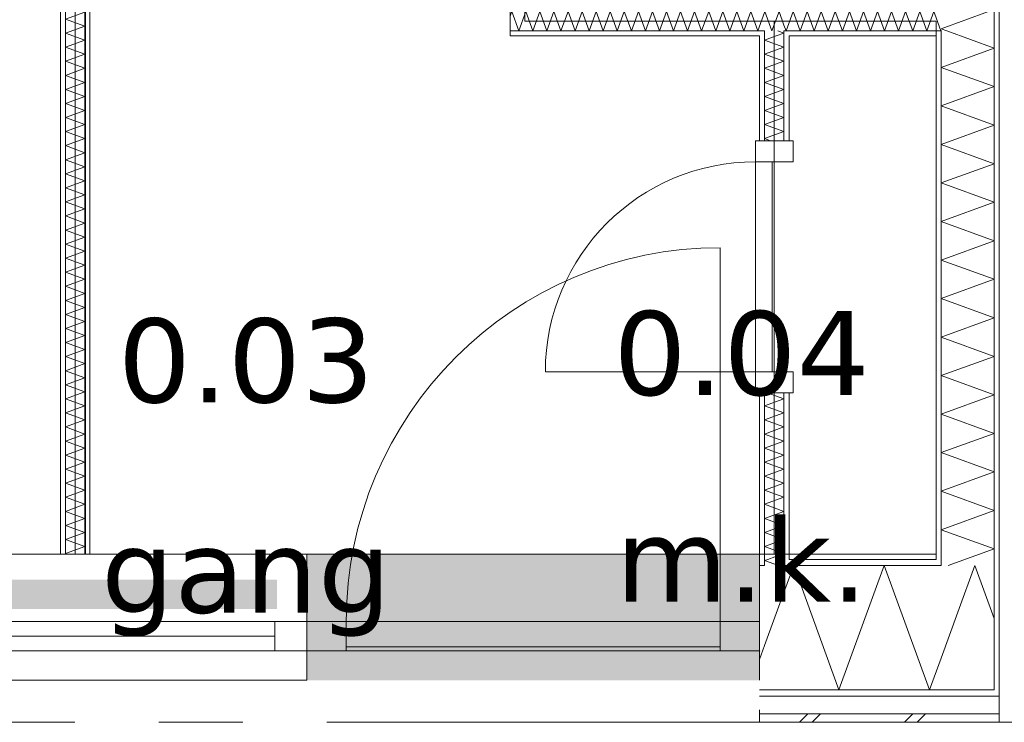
# Model space of a CAD drawing. Header units: millimetres. Extents: x -14925 to 266687, y -3550 to 35834.
# Tile 131 of 244: x 123018 to 125361, y 0 to 1673. Entities that reach past the tile are written whole.
import ezdxf
from ezdxf.enums import TextEntityAlignment as Align

# ---------------------------------------------------------------- set-up
doc = ezdxf.new("R2010")
doc.units = ezdxf.units.MM
doc.header["$MEASUREMENT"] = 0
doc.linetypes.add('B0204', pattern=[2600, 2000, -200, 200, -200])
for name, color, linetype in [('A Stramien', 7, 'Continuous'), ('New_21 Buitenwanden', 7, 'Continuous'), ('New_21 Buitenwanden 2D arcering', 7, 'Continuous'), ('New_21 Buitenwanden Afdek-arcering', 7, 'Continuous'), ('New_21 Buitenwanden Deuren', 7, 'Continuous'), ('New_21 Buitenwanden Doorsnede-arcering', 7, 'Continuous'), ('New_21 Buitenwanden Laagscheidingslijnen', 7, 'Continuous'), ('New_21 Buitenwanden Ramen', 7, 'Continuous'), ('New_22 C Binnenwanden', 7, 'Continuous'), ('New_22 C Binnenwanden Deuren', 7, 'Continuous'), ('New_22 C Binnenwanden Doorsnede-arcering', 7, 'Continuous'), ('New_22 C Binnenwanden Laagscheidingslijnen', 7, 'Continuous'), ('New_Z Gebruiksopp', 7, 'Continuous'), ('New_Z Gebruiksopp Zone omranding', 7, 'Continuous'), ('New_Z Gebruiksopp Zone tekst', 7, 'Continuous')]:
    doc.layers.add(name, color=color, linetype=linetype)
doc.styles.add('GENERATED_STYLE_1', font='verdana.ttf')
doc.styles.add('GENERATED_STYLE_2', font='verdana.ttf')
pattern_1 = [(270, (120873.91, 0), (100, 0), [])]
pattern_2 = [(90, (120873.91, 0), (-100, 0), [])]
pattern_3 = [(180, (120873.91, 0), (0, 100), [])]
pattern_4 = [(0, (120873.91, 0), (0, 100), [])]

# ---------------------------------------------------------------- blocks, each defined once
blk = doc.blocks.new('gang_0.03_67_1', base_point=(123556.6, 1094.7))
at = {"layer": 'New_Z Gebruiksopp Zone tekst', "color": 2, "lineweight": 0}
for tag, style, p in [('DUMMY_941', 'GENERATED_STYLE_1', (123556.6, 1032.5)), ('DUMMY_942', 'GENERATED_STYLE_2', (123556.6, 535.4))]:
    blk.add_attdef(tag, text='', height=200, dxfattribs=dict(at, style=style)).set_placement(p, align=Align.TOP_LEFT)
for tag, style, p in [('ROOM_NUMBER', 'GENERATED_STYLE_1', (123556.6, 961.8)), ('ROOM_NAME', 'GENERATED_STYLE_2', (123556.6, 461.1))]:
    blk.add_attdef(tag, text='', height=200, dxfattribs=dict(at, style=style)).set_placement(p, align=Align.TOP_CENTER)
blk = doc.blocks.new('m.k._0.04_68_1', base_point=(124736.2, 1112.2))
at = {"layer": 'New_Z Gebruiksopp Zone tekst', "color": 2, "lineweight": 0}
for tag, style, p in [('DUMMY_941', 'GENERATED_STYLE_1', (124736.2, 1050)), ('DUMMY_942', 'GENERATED_STYLE_2', (124736.2, 552.9))]:
    blk.add_attdef(tag, text='', height=200, dxfattribs=dict(at, style=style)).set_placement(p, align=Align.TOP_LEFT)
for tag, style, p in [('ROOM_NUMBER', 'GENERATED_STYLE_1', (124736.2, 979.3)), ('ROOM_NAME', 'GENERATED_STYLE_2', (124736.2, 487))]:
    blk.add_attdef(tag, text='', height=200, dxfattribs=dict(at, style=style)).set_placement(p, align=Align.TOP_CENTER)
blk = doc.blocks.new('Rnx horizontaal 26[41]_1', base_point=(120873.9, 0))
at = {"layer": 'New_21 Buitenwanden Ramen', "color": 7, "linetype": 'Continuous', "lineweight": 0}
for p, q in [((122546.9, 400), (122534.9, 400)), ((122546.9, 400), (122534.9, 400)), ((123700.9, 400), (122546.9, 400)), ((122546.9, 388), (122546.9, 400)), ((122546.9, 388), (122546.9, 400)), ((123700.9, 388), (123700.9, 400)), ((123700.9, 388), (123700.9, 400)), ((123700.9, 400), (123712.9, 400)), ((123700.9, 400), (123712.9, 400)), ((122546.9, 373), (122546.9, 388)), ((122546.9, 373), (122546.9, 388)), ((123700.9, 373), (123700.9, 388)), ((123700.9, 373), (123700.9, 388)), ((122546.9, 240), (122546.9, 373)), ((122546.9, 240), (122546.9, 373)), ((123700.9, 240), (123700.9, 373)), ((123700.9, 240), (123700.9, 373)), ((122546.9, 240), (122622.9, 240)), ((122546.9, 177), (122546.9, 240)), ((122546.9, 177), (122546.9, 240)), ((122622.9, 240), (122622.9, 170)), ((122622.9, 240), (123624.9, 240)), ((123624.9, 170), (123624.9, 240)), ((123624.9, 240), (123700.9, 240)), ((123700.9, 177), (123700.9, 240)), ((123700.9, 177), (123700.9, 240)), ((123624.9, 205), (122622.9, 205)), ((122546.9, 170), (122546.9, 177)), ((122546.9, 170), (122546.9, 177)), ((123700.9, 170), (122546.9, 170)), ((122622.9, 170), (122546.9, 170)), ((122546.9, 162), (122546.9, 170)), ((123624.9, 170), (122622.9, 170)), ((123700.9, 170), (123624.9, 170)), ((123700.9, 170), (123700.9, 177)), ((123700.9, 170), (123700.9, 177)), ((123700.9, 162), (123700.9, 170)), ((122546.9, 120), (122546.9, 162)), ((123700.9, 120), (123700.9, 162)), ((122546.9, 100), (122546.9, 120)), ((123700.9, 100), (123700.9, 120)), ((123700.9, 100), (122546.9, 100))]:
    blk.add_line(p, q, dxfattribs=at)
for p in [(122546.9, 170), (123700.9, 170)]:
    blk.add_point(p, dxfattribs=at)
blk = doc.blocks.new('D1 26[81]_1', base_point=(120873.9, 0))
at = {"layer": 'New_21 Buitenwanden Deuren', "color": 7, "linetype": 'Continuous', "lineweight": 0}
for p, q in [((124684.9, 240), (124684.9, 1130)), ((123700.9, 400), (123688.9, 400)), ((123700.9, 400), (123688.9, 400)), ((123700.9, 388), (123700.9, 400)), ((123700.9, 388), (123700.9, 400)), ((124778.9, 388), (124778.9, 400)), ((124778.9, 388), (124778.9, 400)), ((124778.9, 400), (124790.9, 400)), ((124778.9, 400), (124790.9, 400)), ((123700.9, 373), (123700.9, 388)), ((123700.9, 373), (123700.9, 388)), ((124778.9, 373), (124778.9, 388)), ((124778.9, 373), (124778.9, 388)), ((123700.9, 240), (123700.9, 373)), ((123700.9, 240), (123700.9, 373)), ((124778.9, 240), (124778.9, 373)), ((124778.9, 240), (124778.9, 373)), ((123794.9, 240), (123700.9, 240)), ((123700.9, 240), (123700.9, 170)), ((123700.9, 177), (123700.9, 240)), ((123700.9, 177), (123700.9, 240)), ((123794.9, 170), (123794.9, 240)), ((123794.9, 240), (124684.9, 240)), ((123794.9, 180), (123794.9, 240)), ((124778.9, 240), (124684.9, 240)), ((124684.9, 240), (124684.9, 170)), ((124684.9, 240), (124684.9, 180)), ((124778.9, 170), (124778.9, 240)), ((124778.9, 177), (124778.9, 240)), ((124778.9, 177), (124778.9, 240)), ((123700.9, 170), (123700.9, 177)), ((123700.9, 170), (123700.9, 177)), ((123700.9, 170), (124778.9, 170)), ((123700.9, 170), (123794.9, 170)), ((123700.9, 162), (123700.9, 170)), ((124684.9, 180), (123794.9, 180)), ((124684.9, 170), (124778.9, 170)), ((124778.9, 170), (124778.9, 177)), ((124778.9, 170), (124778.9, 177)), ((124778.9, 162), (124778.9, 170)), ((123700.9, 120), (123700.9, 162)), ((124778.9, 120), (124778.9, 162)), ((123700.9, 100), (123700.9, 120)), ((124778.9, 100), (124778.9, 120))]:
    blk.add_line(p, q, dxfattribs=at)
blk.add_arc((124684.9, 240), 890, 90, 180, dxfattribs=at)
for p in [(123700.9, 170), (124778.9, 170)]:
    blk.add_point(p, dxfattribs=at)
blk = doc.blocks.new('Wall_297_1', base_point=(121468.9, 400))
at = {"layer": 'New_21 Buitenwanden 2D arcering', "linetype": 'Continuous', "lineweight": 0, "true_color": 0xffffff}
blk.add_hatch(color=7, dxfattribs=at).paths.add_polyline_path([(122546.9, 270), (123629.9, 270), (123629.9, 340), (122546.9, 340)])
at = {"layer": 'New_21 Buitenwanden Afdek-arcering', "linetype": 'Continuous', "lineweight": 0, "true_color": 0xffffff}
blk.add_hatch(color=7, dxfattribs=at).paths.add_polyline_path([(124778.9, 100), (124778.9, 400), (123700.9, 400), (123700.9, 100)])
at = {"layer": 'New_21 Buitenwanden', "color": 9, "linetype": 'Continuous', "lineweight": 0}
for p, q in [((124778.9, 400), (124790.9, 400)), ((124778.9, 388), (124778.9, 400)), ((124778.9, 373), (124778.9, 388)), ((124778.9, 240), (124778.9, 373)), ((124778.9, 177), (124778.9, 240)), ((124778.9, 170), (124778.9, 177)), ((124778.9, 162), (124778.9, 170)), ((124778.9, 120), (124778.9, 162)), ((124778.9, 100), (124778.9, 120))]:
    blk.add_line(p, q, dxfattribs=at)
at = {"layer": 'New_21 Buitenwanden Deuren', "color": 7, "linetype": 'Continuous', "lineweight": 0}
blk.add_blockref('D1 26[81]_1', (120873.9, 0), dxfattribs=at)
at = {"layer": 'New_21 Buitenwanden Ramen', "color": 7, "linetype": 'Continuous', "lineweight": 0}
blk.add_blockref('Rnx horizontaal 26[41]_1', (120873.9, 0), dxfattribs=at)
blk = doc.blocks.new('*X2088', base_point=(120873.9, 0))
at = {"layer": 'New_22 C Binnenwanden Doorsnede-arcering', "color": 7, "linetype": 'Continuous', "lineweight": 0}
for p, q in [((123126.9, 2678.8), (123172.9, 2695.6)), ((123133.2, 2710), (123172.9, 2695.6)), ((123126.9, 2678.8), (123172.9, 2662.1)), ((123126.9, 2645.3), (123172.9, 2662.1)), ((123126.9, 2645.3), (123172.9, 2628.6)), ((123126.9, 2611.9), (123172.9, 2628.6)), ((123126.9, 2611.9), (123172.9, 2595.1)), ((123126.9, 2578.4), (123172.9, 2595.1)), ((123126.9, 2578.4), (123172.9, 2561.6)), ((123126.9, 2544.9), (123172.9, 2561.6)), ((123126.9, 2544.9), (123172.9, 2528.1)), ((123126.9, 2511.4), (123172.9, 2528.1)), ((123126.9, 2511.4), (123172.9, 2494.7)), ((123126.9, 2477.9), (123172.9, 2494.7)), ((123126.9, 2477.9), (123172.9, 2461.2)), ((123126.9, 2444.4), (123172.9, 2461.2)), ((123126.9, 2444.4), (123172.9, 2427.7)), ((123126.9, 2410.9), (123172.9, 2427.7)), ((123126.9, 2410.9), (123172.9, 2394.2)), ((123126.9, 2377.5), (123172.9, 2394.2)), ((123126.9, 2377.5), (123172.9, 2360.7)), ((123126.9, 2344), (123172.9, 2360.7)), ((123126.9, 2344), (123172.9, 2327.2)), ((123126.9, 2310.5), (123172.9, 2327.2)), ((123126.9, 2310.5), (123172.9, 2293.7)), ((123126.9, 2277), (123172.9, 2293.7)), ((123126.9, 2277), (123172.9, 2260.3)), ((123126.9, 2243.5), (123172.9, 2260.3)), ((123126.9, 2243.5), (123172.9, 2226.8)), ((123126.9, 2210), (123172.9, 2226.8)), ((123126.9, 2210), (123172.9, 2193.3)), ((123126.9, 2176.5), (123172.9, 2193.3)), ((123126.9, 2176.5), (123172.9, 2159.8)), ((123126.9, 2143.1), (123172.9, 2159.8)), ((123126.9, 2143.1), (123172.9, 2126.3)), ((123126.9, 2109.6), (123172.9, 2126.3)), ((123126.9, 2109.6), (123172.9, 2092.8)), ((123126.9, 2076.1), (123172.9, 2092.8)), ((123126.9, 2076.1), (123172.9, 2059.3)), ((123126.9, 2042.6), (123172.9, 2059.3)), ((123126.9, 2042.6), (123172.9, 2025.9)), ((123126.9, 2009.1), (123172.9, 2025.9)), ((123126.9, 2009.1), (123172.9, 1992.4)), ((123126.9, 1975.6), (123172.9, 1992.4)), ((123126.9, 1975.6), (123172.9, 1958.9)), ((123126.9, 1942.1), (123172.9, 1958.9)), ((123126.9, 1942.1), (123172.9, 1925.4)), ((123126.9, 1908.7), (123172.9, 1925.4)), ((123126.9, 1908.7), (123172.9, 1891.9)), ((123126.9, 1875.2), (123172.9, 1891.9)), ((123126.9, 1875.2), (123172.9, 1858.4)), ((123126.9, 1841.7), (123172.9, 1858.4)), ((123126.9, 1841.7), (123172.9, 1824.9)), ((123126.9, 1808.2), (123172.9, 1824.9)), ((123126.9, 1808.2), (123172.9, 1791.5)), ((123126.9, 1774.7), (123172.9, 1791.5)), ((123126.9, 1774.7), (123172.9, 1758)), ((123126.9, 1741.2), (123172.9, 1758)), ((123126.9, 1741.2), (123172.9, 1724.5)), ((123126.9, 1707.7), (123172.9, 1724.5)), ((123126.9, 1707.7), (123172.9, 1691)), ((123126.9, 1674.3), (123172.9, 1691)), ((123126.9, 1674.3), (123172.9, 1657.5)), ((123126.9, 1640.8), (123172.9, 1657.5)), ((123126.9, 1640.8), (123172.9, 1624)), ((123126.9, 1607.3), (123172.9, 1624)), ((123126.9, 1607.3), (123172.9, 1590.5)), ((123126.9, 1573.8), (123172.9, 1590.5)), ((123126.9, 1573.8), (123172.9, 1557.1)), ((123126.9, 1540.3), (123172.9, 1557.1)), ((123126.9, 1540.3), (123172.9, 1523.6)), ((123126.9, 1506.8), (123172.9, 1523.6)), ((123126.9, 1506.8), (123172.9, 1490.1)), ((123126.9, 1473.4), (123172.9, 1490.1)), ((123126.9, 1473.4), (123172.9, 1456.6)), ((123126.9, 1439.9), (123172.9, 1456.6)), ((123126.9, 1439.9), (123172.9, 1423.1)), ((123126.9, 1406.4), (123172.9, 1423.1)), ((123126.9, 1406.4), (123172.9, 1389.6)), ((123126.9, 1372.9), (123172.9, 1389.6)), ((123126.9, 1372.9), (123172.9, 1356.2)), ((123126.9, 1339.4), (123172.9, 1356.2)), ((123126.9, 1339.4), (123172.9, 1322.7)), ((123126.9, 1305.9), (123172.9, 1322.7)), ((123126.9, 1305.9), (123172.9, 1289.2)), ((123126.9, 1272.4), (123172.9, 1289.2)), ((123126.9, 1272.4), (123172.9, 1255.7)), ((123126.9, 1239), (123172.9, 1255.7)), ((123126.9, 1239), (123172.9, 1222.2)), ((123126.9, 1205.5), (123172.9, 1222.2)), ((123126.9, 1205.5), (123172.9, 1188.7)), ((123126.9, 1172), (123172.9, 1188.7)), ((123126.9, 1172), (123172.9, 1155.2)), ((123126.9, 1138.5), (123172.9, 1155.2)), ((123126.9, 1138.5), (123172.9, 1121.8)), ((123126.9, 1105), (123172.9, 1121.8)), ((123126.9, 1105), (123172.9, 1088.3)), ((123126.9, 1071.5), (123172.9, 1088.3)), ((123126.9, 1071.5), (123172.9, 1054.8)), ((123126.9, 1038), (123172.9, 1054.8)), ((123126.9, 1038), (123172.9, 1021.3)), ((123126.9, 1004.6), (123172.9, 1021.3)), ((123126.9, 1004.6), (123172.9, 987.8)), ((123126.9, 971.1), (123172.9, 987.8)), ((123126.9, 971.1), (123172.9, 954.3)), ((123126.9, 937.6), (123172.9, 954.3)), ((123126.9, 937.6), (123172.9, 920.8)), ((123126.9, 904.1), (123172.9, 920.8)), ((123126.9, 904.1), (123172.9, 887.4)), ((123126.9, 870.6), (123172.9, 887.4)), ((123126.9, 870.6), (123172.9, 853.9)), ((123126.9, 837.1), (123172.9, 853.9)), ((123126.9, 837.1), (123172.9, 820.4)), ((123126.9, 803.6), (123172.9, 820.4)), ((123126.9, 803.6), (123172.9, 786.9)), ((123126.9, 770.2), (123172.9, 786.9)), ((123126.9, 770.2), (123172.9, 753.4)), ((123126.9, 736.7), (123172.9, 753.4)), ((123126.9, 736.7), (123172.9, 719.9)), ((123126.9, 703.2), (123172.9, 719.9)), ((123126.9, 703.2), (123172.9, 686.4)), ((123126.9, 669.7), (123172.9, 686.4)), ((123126.9, 669.7), (123172.9, 653)), ((123126.9, 636.2), (123172.9, 653)), ((123126.9, 636.2), (123172.9, 619.5)), ((123126.9, 602.7), (123172.9, 619.5)), ((123126.9, 602.7), (123172.9, 586)), ((123126.9, 569.2), (123172.9, 586)), ((123126.9, 569.2), (123172.9, 552.5)), ((123126.9, 535.8), (123172.9, 552.5)), ((123126.9, 535.8), (123172.9, 519)), ((123126.9, 502.3), (123172.9, 519)), ((123126.9, 502.3), (123172.9, 485.5)), ((123126.9, 468.8), (123172.9, 485.5)), ((123126.9, 468.8), (123172.9, 452.1)), ((123126.9, 435.3), (123172.9, 452.1)), ((123126.9, 435.3), (123172.9, 418.6)), ((123126.9, 401.8), (123172.9, 418.6)), ((123126.9, 401.8), (123131.9, 400))]:
    blk.add_line(p, q, dxfattribs=at)
blk = doc.blocks.new('Wall_299_1', base_point=(123149.9, 400))
at = {"layer": 'New_22 C Binnenwanden Doorsnede-arcering', "linetype": 'Continuous', "lineweight": 0, "true_color": 0x000000}
h = blk.add_hatch(dxfattribs=at)
h.set_pattern_fill('325_Houtachtig_plaatmate_E0', color=18, style=0, pattern_type=2)
h.set_pattern_definition(pattern_1)
h.paths.add_polyline_path([(123114.9, 400), (123126.9, 400), (123126.9, 2710), (123114.9, 2710)])
h = blk.add_hatch(dxfattribs=at)
h.set_pattern_fill('325_Houtachtig_plaatmate_E0', color=18, style=0, pattern_type=2)
h.set_pattern_definition(pattern_1)
h.paths.add_polyline_path([(123172.9, 2710), (123172.9, 400), (123184.9, 400), (123184.9, 2710)])
at = {"layer": 'New_22 C Binnenwanden', "color": 1, "linetype": 'Continuous', "lineweight": 0, "flags": 128}
for points in [[(123114.9, 2710), (123114.9, 400)], [(123184.9, 400), (123184.9, 2710)]]:
    blk.add_lwpolyline(points, dxfattribs=at)
at = {"layer": 'New_22 C Binnenwanden Laagscheidingslijnen', "color": 1, "linetype": 'Continuous', "lineweight": 0}
for p, q in [((123126.9, 2710), (123126.9, 400)), ((123172.9, 2710), (123172.9, 400))]:
    blk.add_line(p, q, dxfattribs=at)
at = {"layer": 'New_22 C Binnenwanden', "color": 1, "lineweight": 0}
blk.add_blockref('*X2088', (120873.9, 0), dxfattribs=at)
blk = doc.blocks.new('*X2100', base_point=(120873.9, 0))
at = {"layer": 'New_22 C Binnenwanden Doorsnede-arcering', "color": 7, "linetype": 'Continuous', "lineweight": 0}
for p in [(124798.9, 388), (124824.1, 373)]:
    blk.add_line(p, (124790.9, 385.1), dxfattribs=at)
blk = doc.blocks.new('*X2101', base_point=(120873.9, 0))
at = {"layer": 'New_22 C Binnenwanden Doorsnede-arcering', "color": 7, "linetype": 'Continuous', "lineweight": 0}
blk.add_line((124831.9, 400), (124798.9, 388), dxfattribs=at)
blk = doc.blocks.new('*X2102', base_point=(120873.9, 0))
at = {"layer": 'New_22 C Binnenwanden Doorsnede-arcering', "color": 7, "linetype": 'Continuous', "lineweight": 0}
for q in [(124818.3, 1634), (124822.6, 1646)]:
    blk.add_line((124836.9, 1640.8), q, dxfattribs=at)
blk = doc.blocks.new('*X2103', base_point=(120873.9, 0))
at = {"layer": 'New_22 C Binnenwanden Doorsnede-arcering', "color": 7, "linetype": 'Continuous', "lineweight": 0}
for p, q in [((124836.9, 770.2), (124797.1, 784.6)), ((124836.9, 770.2), (124790.9, 753.4)), ((124836.9, 736.7), (124790.9, 753.4)), ((124836.9, 736.7), (124790.9, 719.9)), ((124836.9, 703.2), (124790.9, 719.9)), ((124836.9, 703.2), (124790.9, 686.4)), ((124836.9, 669.7), (124790.9, 686.4)), ((124836.9, 669.7), (124790.9, 653)), ((124836.9, 636.2), (124790.9, 653)), ((124836.9, 636.2), (124790.9, 619.5)), ((124836.9, 602.7), (124790.9, 619.5)), ((124836.9, 602.7), (124790.9, 586)), ((124836.9, 569.2), (124790.9, 586)), ((124836.9, 569.2), (124790.9, 552.5)), ((124836.9, 535.8), (124790.9, 552.5)), ((124836.9, 535.8), (124790.9, 519)), ((124836.9, 502.3), (124790.9, 519)), ((124836.9, 502.3), (124790.9, 485.5)), ((124836.9, 468.8), (124790.9, 485.5)), ((124836.9, 468.8), (124790.9, 452.1)), ((124836.9, 435.3), (124790.9, 452.1)), ((124836.9, 435.3), (124790.9, 418.6)), ((124836.9, 401.8), (124790.9, 418.6)), ((124836.9, 401.8), (124831.9, 400))]:
    blk.add_line(p, q, dxfattribs=at)
blk = doc.blocks.new('*X2104', base_point=(120873.9, 0))
at = {"layer": 'New_22 C Binnenwanden Doorsnede-arcering', "color": 7, "linetype": 'Continuous', "lineweight": 0}
for p, q in [((124818.3, 1634), (124790.9, 1624)), ((124836.9, 1607.3), (124790.9, 1624)), ((124836.9, 1607.3), (124790.9, 1590.5)), ((124836.9, 1573.8), (124790.9, 1590.5)), ((124836.9, 1573.8), (124790.9, 1557.1)), ((124836.9, 1540.3), (124790.9, 1557.1)), ((124836.9, 1540.3), (124790.9, 1523.6)), ((124836.9, 1506.8), (124790.9, 1523.6)), ((124836.9, 1506.8), (124790.9, 1490.1)), ((124836.9, 1473.4), (124790.9, 1490.1)), ((124836.9, 1473.4), (124790.9, 1456.6)), ((124836.9, 1439.9), (124790.9, 1456.6)), ((124836.9, 1439.9), (124790.9, 1423.1)), ((124836.9, 1406.4), (124790.9, 1423.1)), ((124836.9, 1406.4), (124790.9, 1389.6)), ((124804.6, 1384.6), (124790.9, 1389.6))]:
    blk.add_line(p, q, dxfattribs=at)
blk = doc.blocks.new('D1 bl 26[86]_1', base_point=(120873.9, 0))
at = {"layer": 'New_22 C Binnenwanden Deuren', "color": 7, "linetype": 'Continuous', "lineweight": 0}
for p, q in [((124768.9, 1334.6), (124768.9, 1384.6)), ((124768.9, 1384.6), (124858.9, 1384.6)), ((124778.9, 1384.6), (124790.9, 1384.6)), ((124790.9, 1384.6), (124836.9, 1384.6)), ((124836.9, 1384.6), (124848.9, 1384.6)), ((124858.9, 1384.6), (124858.9, 1334.6)), ((124858.9, 1334.6), (124768.9, 1334.6)), ((124768.9, 1334.6), (124768.9, 834.6)), ((124808.9, 1334.6), (124768.9, 1334.6)), ((124808.9, 834.6), (124808.9, 1334.6)), ((124768.9, 834.6), (124268.9, 834.6)), ((124768.9, 784.6), (124768.9, 834.6)), ((124768.9, 834.6), (124858.9, 834.6)), ((124768.9, 834.6), (124808.9, 834.6)), ((124858.9, 834.6), (124858.9, 784.6)), ((124858.9, 784.6), (124768.9, 784.6)), ((124778.9, 784.6), (124790.9, 784.6)), ((124790.9, 784.6), (124836.9, 784.6)), ((124836.9, 784.6), (124848.9, 784.6))]:
    blk.add_line(p, q, dxfattribs=at)
blk.add_arc((124768.9, 834.6), 500, 90, 180, dxfattribs=at)
blk = doc.blocks.new('Wall_302_1', base_point=(124813.9, 400))
at = {"layer": 'New_22 C Binnenwanden Doorsnede-arcering', "linetype": 'Continuous', "lineweight": 0, "true_color": 0x000000}
h = blk.add_hatch(dxfattribs=at)
h.set_pattern_fill('325_Houtachtig_plaatmate_E0', color=18, style=0, pattern_type=2)
h.set_pattern_definition(pattern_2)
h.paths.add_polyline_path([(124790.9, 1634), (124778.9, 1634), (124778.9, 1384.6), (124790.9, 1384.6)])
h = blk.add_hatch(dxfattribs=at)
h.set_pattern_fill('325_Houtachtig_plaatmate_E0', color=18, style=0, pattern_type=2)
h.set_pattern_definition(pattern_2)
h.paths.add_polyline_path([(124836.9, 1634), (124836.9, 1384.6), (124848.9, 1384.6), (124848.9, 1634)])
h = blk.add_hatch(dxfattribs=at)
h.set_pattern_fill('325_Houtachtig_plaatmate_E0', color=18, style=0, pattern_type=2)
h.set_pattern_definition(pattern_2)
h.paths.add_polyline_path([(124778.9, 400), (124790.9, 400), (124790.9, 784.6), (124778.9, 784.6)])
h = blk.add_hatch(dxfattribs=at)
h.set_pattern_fill('325_Houtachtig_plaatmate_E0', color=18, style=0, pattern_type=2)
h.set_pattern_definition(pattern_2)
h.paths.add_polyline_path([(124836.9, 400), (124848.9, 400), (124848.9, 784.6), (124836.9, 784.6)])
h = blk.add_hatch(dxfattribs=at)
h.set_pattern_fill('325_Houtachtig_plaatmate_E0', color=18, style=0, pattern_type=2)
h.set_pattern_definition(pattern_2)
h.paths.add_polyline_path([(124790.9, 400), (124778.9, 400), (124778.9, 388), (124790.9, 388)])
h = blk.add_hatch(dxfattribs=at)
h.set_pattern_fill('325_Houtachtig_plaatmate_E0', color=18, style=0, pattern_type=2)
h.set_pattern_definition(pattern_2)
h.paths.add_polyline_path([(124848.9, 400), (124836.9, 400), (124836.9, 388), (124848.9, 388)])
at = {"layer": 'New_21 Buitenwanden Laagscheidingslijnen', "color": 1, "linetype": 'Continuous', "lineweight": 0}
for p, q in [((124778.9, 400), (124778.9, 388)), ((124790.9, 400), (124790.9, 388)), ((124836.9, 388), (124836.9, 400)), ((124848.9, 388), (124848.9, 400)), ((124790.9, 388), (124790.9, 373)), ((124836.9, 373), (124836.9, 388))]:
    blk.add_line(p, q, dxfattribs=at)
at = {"layer": 'New_22 C Binnenwanden', "color": 1, "linetype": 'Continuous', "lineweight": 0}
for p, q in [((124778.9, 1384.6), (124790.9, 1384.6)), ((124790.9, 1384.6), (124836.9, 1384.6)), ((124836.9, 1384.6), (124848.9, 1384.6)), ((124778.9, 784.6), (124790.9, 784.6)), ((124790.9, 784.6), (124836.9, 784.6)), ((124836.9, 784.6), (124848.9, 784.6))]:
    blk.add_line(p, q, dxfattribs=at)
at = {"layer": 'New_22 C Binnenwanden', "color": 1, "linetype": 'Continuous', "lineweight": 0, "flags": 128}
for points in [[(124778.9, 1634), (124778.9, 1384.6)], [(124848.9, 1384.6), (124848.9, 1634)], [(124778.9, 784.6), (124778.9, 400)], [(124848.9, 400), (124848.9, 784.6)]]:
    blk.add_lwpolyline(points, dxfattribs=at)
at = {"layer": 'New_22 C Binnenwanden Laagscheidingslijnen', "color": 1, "linetype": 'Continuous', "lineweight": 0}
for p, q in [((124790.9, 1646), (124790.9, 1634)), ((124836.9, 1634), (124836.9, 1646)), ((124790.9, 1384.6), (124790.9, 1634)), ((124836.9, 1384.6), (124836.9, 1634)), ((124790.9, 400), (124790.9, 784.6)), ((124836.9, 400), (124836.9, 784.6))]:
    blk.add_line(p, q, dxfattribs=at)
at = {"layer": 'New_22 C Binnenwanden', "color": 1, "lineweight": 0}
for name in ['*X2102', '*X2104', '*X2103', '*X2101', '*X2100']:
    blk.add_blockref(name, (120873.9, 0), dxfattribs=at)
at = {"layer": 'New_22 C Binnenwanden Deuren', "color": 7, "linetype": 'Continuous', "lineweight": 0}
blk.add_blockref('D1 bl 26[86]_1', (120873.9, 0), dxfattribs=at)
blk = doc.blocks.new('*X2148', base_point=(120873.9, 0))
at = {"layer": 'New_22 C Binnenwanden Doorsnede-arcering', "color": 7, "linetype": 'Continuous', "lineweight": 0}
for q in [(125323.6, 1692), (125224.6, 1646)]:
    blk.add_line((125210.9, 1651), q, dxfattribs=at)
blk = doc.blocks.new('*X2149', base_point=(120873.9, 0))
at = {"layer": 'New_22 C Binnenwanden Doorsnede-arcering', "color": 7, "linetype": 'Continuous', "lineweight": 0}
for p, q in [((125224.6, 1646), (125336.9, 1605.1)), ((125210.9, 1559.2), (125336.9, 1605.1)), ((125210.9, 1559.2), (125336.9, 1513.4)), ((125210.9, 1467.5), (125336.9, 1513.4)), ((125210.9, 1467.5), (125336.9, 1421.7)), ((125210.9, 1375.8), (125336.9, 1421.7)), ((125210.9, 1375.8), (125336.9, 1329.9)), ((125210.9, 1284.1), (125336.9, 1329.9)), ((125210.9, 1284.1), (125336.9, 1238.2)), ((125210.9, 1192.4), (125336.9, 1238.2)), ((125210.9, 1192.4), (125336.9, 1146.5)), ((125210.9, 1100.6), (125336.9, 1146.5)), ((125210.9, 1100.6), (125336.9, 1054.8)), ((125210.9, 1008.9), (125336.9, 1054.8)), ((125210.9, 1008.9), (125336.9, 963.1)), ((125210.9, 917.2), (125336.9, 963.1)), ((125210.9, 917.2), (125336.9, 871.3)), ((125210.9, 825.5), (125336.9, 871.3)), ((125210.9, 825.5), (125336.9, 779.6)), ((125210.9, 733.8), (125336.9, 779.6)), ((125210.9, 733.8), (125336.9, 687.9)), ((125210.9, 642), (125336.9, 687.9)), ((125210.9, 642), (125336.9, 596.2)), ((125210.9, 550.3), (125336.9, 596.2)), ((125210.9, 550.3), (125336.9, 504.5)), ((125210.9, 458.6), (125336.9, 504.5)), ((125210.9, 458.6), (125336.9, 412.7)), ((125227.7, 373), (125336.9, 412.7))]:
    blk.add_line(p, q, dxfattribs=at)
blk = doc.blocks.new('Wall_310_1', base_point=(125198.9, 400))
at = {"layer": 'New_22 C Binnenwanden Doorsnede-arcering', "linetype": 'Continuous', "lineweight": 0, "true_color": 0x000000}
h = blk.add_hatch(dxfattribs=at)
h.set_pattern_fill('325_Houtachtig_plaatmate_E0', color=18, style=0, pattern_type=2)
h.set_pattern_definition(pattern_1)
h.paths.add_polyline_path([(125348.9, 77), (125348.9, 7173), (125336.9, 7173), (125336.9, 77)])
h = blk.add_hatch(dxfattribs=at)
h.set_pattern_fill('325_Houtachtig_plaatmate_E0', color=18, style=0, pattern_type=2)
h.set_pattern_definition(pattern_1)
h.paths.add_polyline_path([(125210.9, 1634), (125210.9, 1646), (125198.9, 1646), (125198.9, 1634)])
h = blk.add_hatch(dxfattribs=at)
h.set_pattern_fill('325_Houtachtig_plaatmate_E0', color=18, style=0, pattern_type=2)
h.set_pattern_definition(pattern_1)
h.paths.add_polyline_path([(125210.9, 388), (125210.9, 1634), (125198.9, 1634), (125198.9, 400), (125203.4, 388)])
h = blk.add_hatch(dxfattribs=at)
h.set_pattern_fill('325_Houtachtig_plaatmate_E0', color=18, style=0, pattern_type=2)
h.set_pattern_definition(pattern_1)
h.paths.add_polyline_path([(125203.4, 388), (125198.9, 400), (125198.9, 388)])
at = {"layer": 'New_21 Buitenwanden Laagscheidingslijnen', "color": 1, "linetype": 'Continuous', "lineweight": 0}
blk.add_line((125198.9, 400), (125198.9, 388), dxfattribs=at)
at = {"layer": 'New_22 C Binnenwanden', "color": 1, "linetype": 'Continuous', "lineweight": 0, "flags": 128}
for points in [[(125348.9, 77), (125348.9, 7173)], [(125198.9, 1634), (125198.9, 400)]]:
    blk.add_lwpolyline(points, dxfattribs=at)
at = {"layer": 'New_22 C Binnenwanden Laagscheidingslijnen', "color": 1, "linetype": 'Continuous', "lineweight": 0}
for p, q in [((125336.9, 6877), (125336.9, 373)), ((125198.9, 1646), (125210.9, 1646)), ((125210.9, 1646), (125210.9, 388)), ((125210.9, 373), (125210.9, 388)), ((125336.9, 77), (125336.9, 373))]:
    blk.add_line(p, q, dxfattribs=at)
at = {"layer": 'New_22 C Binnenwanden', "color": 1, "lineweight": 0}
for name in ['*X2148', '*X2149']:
    blk.add_blockref(name, (120873.9, 0), dxfattribs=at)
blk = doc.blocks.new('*X2235', base_point=(120873.9, 0))
at = {"layer": 'New_22 C Binnenwanden Doorsnede-arcering', "color": 7, "linetype": 'Continuous', "lineweight": 0}
for p in [(125198.9, 1677.2), (125210.9, 1647.8)]:
    blk.add_line(p, (125210.3, 1646), dxfattribs=at)
blk = doc.blocks.new('*X2236', base_point=(120873.9, 0))
at = {"layer": 'New_22 C Binnenwanden Doorsnede-arcering', "color": 7, "linetype": 'Continuous', "lineweight": 0}
for p, q in [((124858.7, 1692), (124841.9, 1646)), ((124858.7, 1692), (124875.4, 1646)), ((124892.1, 1692), (124875.4, 1646)), ((124892.1, 1692), (124908.9, 1646)), ((124925.6, 1692), (124908.9, 1646)), ((124925.6, 1692), (124942.4, 1646)), ((124959.1, 1692), (124942.4, 1646)), ((124959.1, 1692), (124975.9, 1646)), ((124992.6, 1692), (124975.9, 1646)), ((124992.6, 1692), (125009.3, 1646)), ((125026.1, 1692), (125009.3, 1646)), ((125026.1, 1692), (125042.8, 1646)), ((125059.6, 1692), (125042.8, 1646)), ((125059.6, 1692), (125076.3, 1646)), ((125093.1, 1692), (125076.3, 1646)), ((125093.1, 1692), (125109.8, 1646)), ((125126.5, 1692), (125109.8, 1646)), ((125126.5, 1692), (125143.3, 1646)), ((125160, 1692), (125143.3, 1646)), ((125160, 1692), (125176.8, 1646)), ((125193.5, 1692), (125176.8, 1646)), ((125193.5, 1692), (125198.9, 1677.2)), ((124836.9, 1659.7), (124841.9, 1646))]:
    blk.add_line(p, q, dxfattribs=at)
blk = doc.blocks.new('*X2237', base_point=(120873.9, 0))
at = {"layer": 'New_22 C Binnenwanden Doorsnede-arcering', "color": 7, "linetype": 'Continuous', "lineweight": 0}
for p, q in [((124791.7, 1692), (124790.9, 1689.9)), ((124791.7, 1692), (124808.4, 1646)), ((124825.2, 1692), (124808.4, 1646)), ((124825.2, 1692), (124836.9, 1659.7))]:
    blk.add_line(p, q, dxfattribs=at)
blk = doc.blocks.new('*X2238', base_point=(120873.9, 0))
at = {"layer": 'New_22 C Binnenwanden Doorsnede-arcering', "color": 7, "linetype": 'Continuous', "lineweight": 0}
for p, q in [((124188.9, 1692), (124184.9, 1680.9)), ((124188.9, 1692), (124205.7, 1646)), ((124222.4, 1692), (124205.7, 1646)), ((124222.4, 1692), (124239.2, 1646)), ((124255.9, 1692), (124239.2, 1646)), ((124255.9, 1692), (124272.7, 1646)), ((124289.4, 1692), (124272.7, 1646)), ((124289.4, 1692), (124306.1, 1646)), ((124322.9, 1692), (124306.1, 1646)), ((124322.9, 1692), (124339.6, 1646)), ((124356.4, 1692), (124339.6, 1646)), ((124356.4, 1692), (124373.1, 1646)), ((124389.9, 1692), (124373.1, 1646)), ((124389.9, 1692), (124406.6, 1646)), ((124423.3, 1692), (124406.6, 1646)), ((124423.3, 1692), (124440.1, 1646)), ((124456.8, 1692), (124440.1, 1646)), ((124456.8, 1692), (124473.6, 1646)), ((124490.3, 1692), (124473.6, 1646)), ((124490.3, 1692), (124507.1, 1646)), ((124523.8, 1692), (124507.1, 1646)), ((124523.8, 1692), (124540.5, 1646)), ((124557.3, 1692), (124540.5, 1646)), ((124557.3, 1692), (124574, 1646)), ((124590.8, 1692), (124574, 1646)), ((124590.8, 1692), (124607.5, 1646)), ((124624.3, 1692), (124607.5, 1646)), ((124624.3, 1692), (124641, 1646)), ((124657.7, 1692), (124641, 1646)), ((124657.7, 1692), (124674.5, 1646)), ((124691.2, 1692), (124674.5, 1646)), ((124691.2, 1692), (124708, 1646)), ((124724.7, 1692), (124708, 1646)), ((124724.7, 1692), (124741.5, 1646)), ((124758.2, 1692), (124741.5, 1646)), ((124758.2, 1692), (124774.9, 1646)), ((124790.9, 1689.9), (124774.9, 1646))]:
    blk.add_line(p, q, dxfattribs=at)
blk = doc.blocks.new('Wall_327_1', base_point=(125198.9, 1669))
at = {"layer": 'New_22 C Binnenwanden Doorsnede-arcering', "linetype": 'Continuous', "lineweight": 0, "true_color": 0x000000}
h = blk.add_hatch(dxfattribs=at)
h.set_pattern_fill('325_Houtachtig_plaatmate_E0', color=18, style=0, pattern_type=2)
h.set_pattern_definition(pattern_3)
h.paths.add_polyline_path([(125198.9, 1704), (124184.9, 1704), (124184.9, 1692), (125198.9, 1692)])
h = blk.add_hatch(dxfattribs=at)
h.set_pattern_fill('325_Houtachtig_plaatmate_E0', color=18, style=0, pattern_type=2)
h.set_pattern_definition(pattern_3)
h.paths.add_polyline_path([(124778.9, 1646), (124184.9, 1646), (124184.9, 1634), (124778.9, 1634)])
h = blk.add_hatch(dxfattribs=at)
h.set_pattern_fill('325_Houtachtig_plaatmate_E0', color=18, style=0, pattern_type=2)
h.set_pattern_definition(pattern_3)
h.paths.add_polyline_path([(124778.9, 1634), (124790.9, 1634), (124790.9, 1646), (124778.9, 1646)])
h = blk.add_hatch(dxfattribs=at)
h.set_pattern_fill('325_Houtachtig_plaatmate_E0', color=18, style=0, pattern_type=2)
h.set_pattern_definition(pattern_3)
h.paths.add_polyline_path([(124836.9, 1634), (124848.9, 1634), (124848.9, 1646), (124836.9, 1646)])
h = blk.add_hatch(dxfattribs=at)
h.set_pattern_fill('325_Houtachtig_plaatmate_E0', color=18, style=0, pattern_type=2)
h.set_pattern_definition(pattern_3)
h.paths.add_polyline_path([(124848.9, 1634), (125198.9, 1634), (125198.9, 1646), (124848.9, 1646)])
at = {"layer": 'New_22 C Binnenwanden', "color": 1, "linetype": 'Continuous', "lineweight": 0, "flags": 128}
for points in [[(125198.9, 1704), (124184.9, 1704)], [(124184.9, 1704), (124184.9, 1692)], [(124184.9, 1692), (124184.9, 1646)], [(124184.9, 1646), (124184.9, 1634)], [(124184.9, 1634), (124778.9, 1634)], [(124848.9, 1634), (125198.9, 1634)]]:
    blk.add_lwpolyline(points, dxfattribs=at)
at = {"layer": 'New_22 C Binnenwanden Laagscheidingslijnen', "color": 1, "linetype": 'Continuous', "lineweight": 0}
for p, q in [((124790.9, 1692), (124184.9, 1692)), ((124836.9, 1692), (124790.9, 1692)), ((125198.9, 1692), (124836.9, 1692)), ((125210.9, 1692), (125198.9, 1692)), ((124778.9, 1646), (124184.9, 1646)), ((124790.9, 1646), (124778.9, 1646)), ((124790.9, 1646), (124790.9, 1634)), ((124848.9, 1646), (124836.9, 1646)), ((124836.9, 1634), (124836.9, 1646)), ((125198.9, 1646), (124848.9, 1646)), ((125198.9, 1646), (125210.9, 1646))]:
    blk.add_line(p, q, dxfattribs=at)
at = {"layer": 'New_22 C Binnenwanden', "color": 1, "lineweight": 0}
for name in ['*X2238', '*X2237', '*X2236', '*X2235']:
    blk.add_blockref(name, (120873.9, 0), dxfattribs=at)
blk = doc.blocks.new('*X3360', base_point=(120873.9, 0))
at = {"layer": 'New_21 Buitenwanden Doorsnede-arcering', "color": 7, "linetype": 'Continuous', "lineweight": 0}
for p in [(125250.7, 262), (125336.9, 247)]:
    blk.add_line(p, (125291.1, 373), dxfattribs=at)
blk = doc.blocks.new('*X3362', base_point=(120873.9, 0))
at = {"layer": 'New_21 Buitenwanden Doorsnede-arcering', "color": 7, "linetype": 'Continuous', "lineweight": 0}
for p, q in [((124873.9, 0), (124893.9, 20)), ((124903.9, 0), (124923.9, 20)), ((125123.9, 0), (125143.9, 20)), ((125153.9, 0), (125173.9, 20))]:
    blk.add_line(p, q, dxfattribs=at)
blk = doc.blocks.new('*X3363', base_point=(120873.9, 0))
at = {"layer": 'New_21 Buitenwanden Doorsnede-arcering', "color": 7, "linetype": 'Continuous', "lineweight": 0}
blk.add_line((124778.9, 149.9), (124790.9, 182.9), dxfattribs=at)
blk = doc.blocks.new('*X3364', base_point=(120873.9, 0))
at = {"layer": 'New_21 Buitenwanden Doorsnede-arcering', "color": 7, "linetype": 'Continuous', "lineweight": 0}
blk.add_line((124790.9, 182.9), (124836.9, 309.3), dxfattribs=at)
blk = doc.blocks.new('*X3365', base_point=(120873.9, 0))
at = {"layer": 'New_21 Buitenwanden Doorsnede-arcering', "color": 7, "linetype": 'Continuous', "lineweight": 0}
for p, q in [((124836.9, 309.3), (124860.1, 373)), ((124967.8, 77), (124860.1, 373)), ((124967.8, 77), (125075.6, 373)), ((125183.3, 77), (125075.6, 373)), ((125183.3, 77), (125210.9, 152.8))]:
    blk.add_line(p, q, dxfattribs=at)
blk = doc.blocks.new('*X3366', base_point=(120873.9, 0))
at = {"layer": 'New_21 Buitenwanden Doorsnede-arcering', "color": 7, "linetype": 'Continuous', "lineweight": 0}
blk.add_line((125210.9, 152.8), (125250.7, 262), dxfattribs=at)
blk = doc.blocks.new('Wall_521_1', base_point=(125198.9, 400))
at = {"layer": 'New_21 Buitenwanden Doorsnede-arcering', "linetype": 'Continuous', "lineweight": 0, "true_color": 0x000000}
h = blk.add_hatch(dxfattribs=at)
h.set_pattern_fill('720_Gips_0001', color=18, style=0, pattern_type=2)
h.set_pattern_definition([(0, (120873.9, 0), (0, 346.41), [0, -200]), (0, (120973.9, 173.2), (0, 346.41), [0, -200])])
h.paths.add_polyline_path([(125198.9, 400), (124848.9, 400), (124848.9, 388), (125198.9, 388)])
h = blk.add_hatch(dxfattribs=at)
h.set_pattern_fill('325_Houtachtig_plaatmate_E0', color=18, style=0, pattern_type=2)
h.set_pattern_definition(pattern_4)
h.paths.add_polyline_path([(124790.9, 388), (124778.9, 388), (124778.9, 373), (124790.9, 373)])
h = blk.add_hatch(dxfattribs=at)
h.set_pattern_fill('325_Houtachtig_plaatmate_E0', color=18, style=0, pattern_type=2)
h.set_pattern_definition(pattern_4)
h.paths.add_polyline_path([(124848.9, 388), (124836.9, 388), (124836.9, 373), (124848.9, 373)])
h = blk.add_hatch(dxfattribs=at)
h.set_pattern_fill('325_Houtachtig_plaatmate_E0', color=18, style=0, pattern_type=2)
h.set_pattern_definition(pattern_4)
h.paths.add_polyline_path([(125198.9, 388), (124848.9, 388), (124848.9, 373), (125198.9, 373)])
h = blk.add_hatch(dxfattribs=at)
h.set_pattern_fill('325_Houtachtig_plaatmate_E0', color=18, style=0, pattern_type=2)
h.set_pattern_definition(pattern_4)
h.paths.add_polyline_path([(125198.9, 373), (125209, 373), (125203.4, 388), (125198.9, 388)])
h = blk.add_hatch(dxfattribs=at)
h.set_pattern_fill('325_Houtachtig_plaatmate_E0', color=18, style=0, pattern_type=2)
h.set_pattern_definition(pattern_4)
h.paths.add_polyline_path([(125210.9, 373), (125210.9, 388), (125203.4, 388), (125209, 373)])
h = blk.add_hatch(dxfattribs=at)
h.set_pattern_fill('325_Houtachtig_plaatmate_E0', color=18, style=0, pattern_type=2)
h.set_pattern_definition(pattern_4)
h.paths.add_polyline_path([(124778.9, 62), (125325.7, 62), (125320, 77), (124778.9, 77)])
h = blk.add_hatch(dxfattribs=at)
h.set_pattern_fill('325_Houtachtig_plaatmate_E0', color=18, style=0, pattern_type=2)
h.set_pattern_definition(pattern_4)
h.paths.add_polyline_path([(125336.9, 62), (125336.9, 77), (125320, 77), (125325.7, 62)])
h = blk.add_hatch(dxfattribs=at)
h.set_pattern_fill('325_Houtachtig_plaatmate_E0', color=18, style=0, pattern_type=2)
h.set_pattern_definition(pattern_4)
h.paths.add_polyline_path([(125348.9, 62), (125348.9, 77), (125336.9, 77), (125336.9, 62)])
at = {"layer": 'New_21 Buitenwanden', "color": 9, "linetype": 'Continuous', "lineweight": 0, "flags": 128}
for points in [[(125198.9, 400), (124848.9, 400)], [(124778.9, 20), (124778.9, 30)], [(124778.9, 0), (124778.9, 20)], [(124778.9, 0), (125348.9, 0)]]:
    blk.add_lwpolyline(points, dxfattribs=at)
at = {"layer": 'New_21 Buitenwanden Laagscheidingslijnen', "color": 1, "linetype": 'Continuous', "lineweight": 0}
for p, q in [((124778.9, 400), (124778.9, 388)), ((124848.9, 388), (124848.9, 400)), ((125198.9, 400), (125198.9, 388)), ((124790.9, 388), (124790.9, 373)), ((124836.9, 373), (124836.9, 388))]:
    blk.add_line(p, q, dxfattribs=at)
at = {"layer": 'New_21 Buitenwanden Laagscheidingslijnen', "color": 9, "linetype": 'Continuous', "lineweight": 0}
for p, q in [((124848.9, 388), (125198.9, 388)), ((124778.9, 373), (124790.9, 373)), ((124836.9, 373), (124848.9, 373)), ((124848.9, 373), (125198.9, 373)), ((125198.9, 373), (125209, 373)), ((124778.9, 77), (124790.9, 77)), ((124790.9, 77), (124836.9, 77)), ((124836.9, 77), (125210.9, 77)), ((125210.9, 77), (125320, 77)), ((124778.9, 62), (125325.7, 62)), ((124778.9, 20), (125341.4, 20))]:
    blk.add_line(p, q, dxfattribs=at)
at = {"layer": 'New_22 C Binnenwanden', "color": 9, "linetype": 'Continuous', "lineweight": 0, "flags": 128}
for points in [[(125348.9, 62), (125348.9, 77)], [(125348.9, 20), (125348.9, 62)], [(125348.9, 0), (125348.9, 20)]]:
    blk.add_lwpolyline(points, dxfattribs=at)
at = {"layer": 'New_22 C Binnenwanden Laagscheidingslijnen', "color": 1, "linetype": 'Continuous', "lineweight": 0}
for p, q in [((125210.9, 373), (125210.9, 388)), ((125336.9, 77), (125336.9, 373))]:
    blk.add_line(p, q, dxfattribs=at)
at = {"layer": 'New_22 C Binnenwanden Laagscheidingslijnen', "color": 9, "linetype": 'Continuous', "lineweight": 0}
for p, q in [((125210.9, 373), (125209, 373)), ((125336.9, 77), (125320, 77)), ((125336.9, 62), (125325.7, 62)), ((125348.9, 62), (125336.9, 62)), ((125348.9, 20), (125341.4, 20))]:
    blk.add_line(p, q, dxfattribs=at)
at = {"layer": 'New_21 Buitenwanden', "color": 1, "lineweight": 0}
for name in ['*X3365', '*X3360', '*X3364', '*X3366', '*X3363', '*X3362']:
    blk.add_blockref(name, (120873.9, 0), dxfattribs=at)
blk = doc.blocks.new('Standard grid marker_3')
at = {"layer": 'A Stramien', "color": 7, "linetype": 'B0204', "lineweight": 0}
blk.add_line((1000, 0), (46550, 0), dxfattribs=at)
at = {"layer": 'A Stramien', "color": 9, "lineweight": 0, "style": 'GENERATED_STYLE_2'}
for tag, p in [('AC_MarkerText_1_0', (-600, 206.1)), ('AC_MarkerText_1_1', (48150, 206.1))]:
    blk.add_attdef(tag, text='', height=400, dxfattribs=at).set_placement(p, align=Align.TOP_CENTER)

msp = doc.modelspace()

# ---------------------------------------------------------------- linework, layer by layer
at = {"layer": 'New_Z Gebruiksopp Zone omranding', "color": 254, "linetype": 'Continuous', "lineweight": 0, "true_color": 0xe4e3c5, "flags": 128}
msp.add_lwpolyline([(123149.9, 400), (123149.9, 3645), (122179.9, 3645), (122179.9, 5115), (121048.9, 5115), (121048.9, 400)], close=True, dxfattribs=at)
at = {"layer": 'New_Z Gebruiksopp Zone omranding', "color": 254, "linetype": 'Continuous', "lineweight": 0, "true_color": 0xd1c2fc, "flags": 128}
msp.add_lwpolyline([(124813.9, 1669), (124219.9, 1669), (124219.9, 5115), (123149.9, 5115), (123149.9, 400), (124813.9, 400)], close=True, dxfattribs=at)
at = {"layer": 'New_Z Gebruiksopp Zone omranding', "color": 51, "linetype": 'Continuous', "lineweight": 0, "true_color": 0xf8f294, "flags": 128}
msp.add_lwpolyline([(125198.9, 400), (125198.9, 1669), (124813.9, 1669), (124813.9, 400)], close=True, dxfattribs=at)

# ---------------------------------------------------------------- block references
at = {"layer": 'A Stramien', "color": 1, "linetype": 'Continuous', "lineweight": 0, "zscale": 1000}
msp.add_blockref('Standard grid marker_3', (107148.9, 0), dxfattribs=at)
at = {"layer": 'New_21 Buitenwanden', "color": 1, "lineweight": 0}
for name, p in [('Wall_297_1', (121468.9, 400)), ('Wall_521_1', (125198.9, 400))]:
    msp.add_blockref(name, p, dxfattribs=at)
at = {"layer": 'New_22 C Binnenwanden', "color": 1, "lineweight": 0}
for name, p in [('Wall_310_1', (125198.9, 400)), ('Wall_299_1', (123149.9, 400)), ('Wall_327_1', (125198.9, 1669)), ('Wall_302_1', (124813.9, 400))]:
    msp.add_blockref(name, p, dxfattribs=at)
at = {"layer": 'New_Z Gebruiksopp', "color": 2, "linetype": 'Continuous', "lineweight": 0}
for name, p, values in [('gang_0.03_67_1', (123556.6, 1094.7), {'ROOM_NAME': 'gang', 'ROOM_NUMBER': '0.03'}), ('m.k._0.04_68_1', (124736.2, 1112.2), {'ROOM_NAME': 'm.k.', 'ROOM_NUMBER': '0.04'})]:
    msp.add_blockref(name, p, dxfattribs=at).add_auto_attribs(values)

doc.saveas('drawing.dxf')
